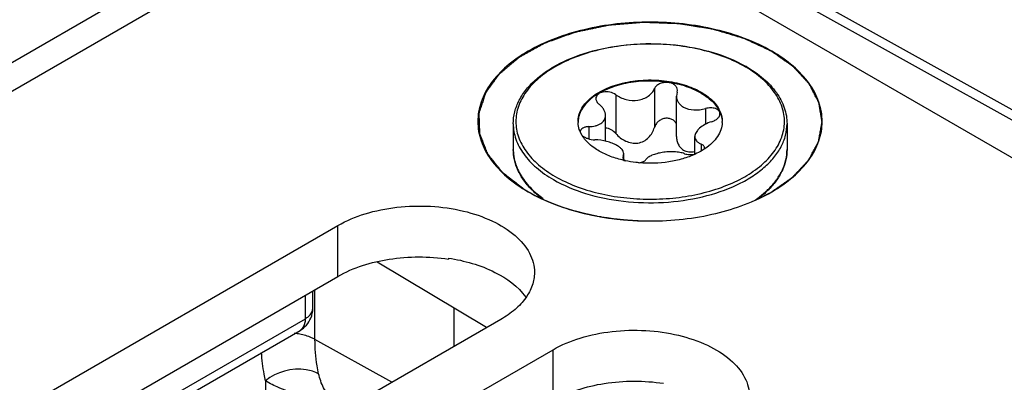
# Model space of a CAD drawing. Header units: inches. Extents: x 0 to 34, y 0 to 22.
# Tile 35 of 106: x 3.107 to 3.675, y 18.674 to 18.884. Entities that reach past the tile are written whole.
import ezdxf

# ---------------------------------------------------------------- set-up
doc = ezdxf.new("R2010")
doc.units = ezdxf.units.IN
doc.header["$LTSCALE"] = 1.87
doc.header["$MEASUREMENT"] = 0
doc.layers.get('0').update_dxf_attribs({"linetype": 'CONTINUOUS'})
doc.layers.add('02___PRT_ALL_AXES', color=7, linetype='CONTINUOUS')
doc.layers.add('COSMETIC', color=7, linetype='CONTINUOUS')

msp = doc.modelspace()

# ---------------------------------------------------------------- linework, layer by layer
at = {"color": 7, "linetype": 'CONTINUOUS'}
for p, q in [((1.8419778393, 18.1310657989), (5.7520998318, 20.3887212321)), ((3.3711522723, 18.9975766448), (3.7055972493, 18.8113285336)), ((3.3796465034, 18.9988623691), (3.7082311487, 18.8158778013)), ((1.8624677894, 18.1264089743), (3.3526953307, 18.9868476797)), ((3.3633019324, 18.9868476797), (5.1658938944, 17.9460536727)), ((3.4735211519, 18.8438052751), (3.4735211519, 18.8214251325)), ((3.4866356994, 18.8417763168), (3.4862675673, 18.8395356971)), ((3.4866356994, 18.8417763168), (3.486819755, 18.8428985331)), ((3.4511793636, 18.8403487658), (3.4511793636, 18.8179686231)), ((3.4862675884, 18.8162945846), (3.4862675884, 18.8395357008)), ((3.5029910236, 18.8323329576), (3.5029910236, 18.8232591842)), ((3.4452877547, 18.8135387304), (3.4452877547, 18.8283104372)), ((3.4318230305, 18.8167559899), (3.4306633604, 18.8189702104)), ((3.4355923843, 18.8219056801), (3.4355923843, 18.8148482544)), ((3.4968096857, 18.8060464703), (3.4968096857, 18.8161366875)), ((3.5005185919, 18.8118609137), (3.5005185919, 18.8079484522)), ((3.5021303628, 18.8088770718), (3.5023730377, 18.8097793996)), ((3.4554617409, 18.8048901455), (3.4552776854, 18.8041989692)), ((3.4554617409, 18.8048901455), (3.455829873, 18.8062763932)), ((3.4554617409, 18.8048901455), (3.4554617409, 18.8036137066)), ((3.4557796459, 18.8030267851), (3.4566050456, 18.8023293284)), ((3.455829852, 18.8030334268), (3.455829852, 18.8062763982)), ((3.4041414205, 18.7845598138), (3.4092472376, 18.7803977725)), ((3.5368121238, 18.7831232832), (3.5324306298, 18.7796386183)), ((3.3546039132, 18.746030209), (3.3546039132, 18.7454805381)), ((3.3766543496, 18.7059183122), (3.3134317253, 18.7436964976)), ((3.2720646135, 18.7110895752), (3.2720646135, 18.7246347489)), ((3.2763888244, 18.7171172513), (3.2763888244, 18.7271314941)), ((3.2776374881, 18.6991625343), (3.2776374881, 18.7278524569)), ((3.3577643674, 18.7172058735), (3.3577643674, 18.6950114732)), ((2.8752110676, 18.4819513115), (3.2720646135, 18.7110895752)), ((2.8789653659, 18.4791263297), (3.2690072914, 18.7043316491)), ((3.322057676, 18.6743948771), (3.2776374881, 18.6991625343)), ((3.2490927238, 18.6752246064), (3.249092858, 18.6322659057))]:
    msp.add_line(p, q, dxfattribs=at)
for centre, radius, start, end in [((3.4895841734, 18.793635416), 0.0725422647, 59.5256344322, 59.9989514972), ((3.4891700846, 18.7917126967), 0.0748468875, 59.9989819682, 60.4638924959), ((3.4433147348, 18.8248139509), 0.0138998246, 180.0043449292, 182.4640436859), ((3.4987972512, 18.8248120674), 0.013885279, 357.5183009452, 0.0034222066), ((3.4327531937, 18.8189760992), 0.0020084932, 178.5393080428, 179.9959300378), ((3.4829773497, 18.8383892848), 0.035231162, 303.0258538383, 304.0667283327), ((3.4201338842, 18.8090983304), 0.028100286, 193.9275209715, 195.5520867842), ((3.4698056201, 18.8640753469), 0.0632022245, 257.1763576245, 257.9397928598), ((3.4370590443, 18.8195569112), 0.0483373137, 224.2909801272, 224.7691477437), ((3.4376748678, 18.82102474), 0.0495397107, 224.8358997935, 227.3981024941), ((3.5036033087, 18.8209789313), 0.0503574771, 311.2588132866, 315.7879151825), ((3.5036944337, 18.8217834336), 0.0505910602, 312.0603971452, 315.0150796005), ((3.2624191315, 18.666321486), 0.0364216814, 79.8469834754, 84.8840617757)]:
    msp.add_arc(centre, radius, start, end, dxfattribs=at)
for points, knots in [([(3.5412276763, 18.8654370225), (3.5312519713, 18.8711968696), (3.5080522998, 18.8796021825), (3.4709598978, 18.8836320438), (3.433859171, 18.8795942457), (3.4058668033, 18.8694737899), (3.3884182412, 18.8574734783), (3.3789637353, 18.8475328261), (3.3729810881, 18.8365338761), (3.3709093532, 18.8248644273), (3.3729827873, 18.8131967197), (3.3789636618, 18.8021948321), (3.3884173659, 18.7922595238), (3.3963290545, 18.7868105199), (3.4006902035, 18.7842924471)], [0, 0, 0, 0, 0.1382547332, 0.2913921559, 0.4445361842, 0.5827819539, 0.64323562, 0.6973179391, 0.7459622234, 0.7913922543, 0.8368242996, 0.8854602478, 0.9395582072, 1, 1, 1, 1]), ([(3.3920624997, 18.8236074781), (3.3920624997, 18.8259150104), (3.3926702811, 18.8306311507), (3.3953372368, 18.8374237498), (3.399642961, 18.8438275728), (3.4054482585, 18.8497211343), (3.4126119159, 18.8550150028), (3.4241073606, 18.861339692), (3.4409349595, 18.8670482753), (3.4629028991, 18.8702279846), (3.4855321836, 18.8697001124), (3.5069954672, 18.8655115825), (3.5202052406, 18.8601545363), (3.5260675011, 18.856832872)], [0, 0, 0, 0, 0.0441005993, 0.0897549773, 0.1382751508, 0.1905718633, 0.2471046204, 0.3079171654, 0.4407314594, 0.5840047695, 0.7302037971, 0.8712276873, 1, 1, 1, 1]), ([(3.5258564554, 18.8564581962), (3.5221062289, 18.85862353), (3.5139055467, 18.8624429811), (3.5005502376, 18.8665037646), (3.4860886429, 18.8690045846), (3.4710630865, 18.869849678), (3.4560343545, 18.869007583), (3.441566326, 18.8665088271), (3.4281984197, 18.862445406), (3.4164227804, 18.8569628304), (3.406666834, 18.8502439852), (3.3992913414, 18.8424894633), (3.3946258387, 18.833907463), (3.3930126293, 18.8248041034), (3.394631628, 18.8157030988), (3.3992998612, 18.8071259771), (3.4066708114, 18.7993784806), (3.4128401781, 18.7951311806), (3.4162409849, 18.7931675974)], [0, 0, 0, 0, 0.0665546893, 0.1383713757, 0.2139775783, 0.2915686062, 0.3691762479, 0.4448232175, 0.5166896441, 0.5832945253, 0.6436891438, 0.6977163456, 0.7463109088, 0.7916923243, 0.8370684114, 0.8856468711, 0.939646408, 1, 1, 1, 1]), ([(3.5412202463, 18.7842888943), (3.5455829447, 18.7868073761), (3.5534967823, 18.7922548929), (3.5629508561, 18.8021919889), (3.5689356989, 18.813192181), (3.5710085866, 18.8248620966), (3.5689359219, 18.8365307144), (3.5629551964, 18.8475334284), (3.5535011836, 18.8574694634), (3.5455890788, 18.8629188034), (3.5412276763, 18.8654370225)], [0, 0, 0, 0, 0.1449022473, 0.2745323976, 0.3911265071, 0.500014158, 0.6089046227, 0.7254734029, 0.8551338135, 1, 1, 1, 1]), ([(3.4162409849, 18.7931675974), (3.4199794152, 18.7910090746), (3.4281523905, 18.7871998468), (3.4414615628, 18.7831440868), (3.4558736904, 18.7806383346), (3.4708514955, 18.7797779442), (3.4858392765, 18.7805947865), (3.5002779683, 18.7830594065), (3.5136322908, 18.7870816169), (3.5254132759, 18.7925180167), (3.5351956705, 18.7991878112), (3.5426203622, 18.8068921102), (3.5473612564, 18.8154246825), (3.5490794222, 18.8244879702), (3.5475865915, 18.8335699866), (3.5430513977, 18.8421486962), (3.5358152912, 18.8499133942), (3.5297316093, 18.8541807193), (3.5263741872, 18.8561564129)], [0, 0, 0, 0, 0.0665487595, 0.1383477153, 0.2139350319, 0.2915185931, 0.3691428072, 0.4448412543, 0.5168007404, 0.5835407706, 0.6441035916, 0.698308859, 0.7470506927, 0.7924955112, 0.8378117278, 0.8862094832, 0.9399451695, 1, 1, 1, 1]), ([(3.5265946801, 18.8565313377), (3.5300857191, 18.8545156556), (3.5364375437, 18.8501359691), (3.5440495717, 18.8421193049), (3.548155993, 18.8345176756), (3.5497671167, 18.8282790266), (3.5500349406, 18.825154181), (3.5500349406, 18.8236074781)], [0, 0, 0, 0, 0.2862801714, 0.5442173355, 0.778542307, 0.8901583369, 1, 1, 1, 1]), ([(3.4294149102, 18.8248128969), (3.4294148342, 18.8259981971), (3.4297318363, 18.8284280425), (3.4311252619, 18.8319364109), (3.4333861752, 18.8352627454), (3.4376428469, 18.8395347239), (3.4448956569, 18.8439502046), (3.455324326, 18.8474338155), (3.4670274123, 18.8490782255), (3.4790562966, 18.8487453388), (3.4904287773, 18.8464694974), (3.4974065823, 18.8435902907), (3.5004883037, 18.8418109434)], [0, 0, 0, 0, 0.0428621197, 0.087493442, 0.1353287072, 0.1872942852, 0.3045598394, 0.4382300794, 0.5825751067, 0.7297286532, 0.8713188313, 1, 1, 1, 1]), ([(3.5004883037, 18.841208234), (3.4974409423, 18.8429677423), (3.4905478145, 18.8458233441), (3.479309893, 18.8481068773), (3.4674085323, 18.8484886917), (3.4557963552, 18.8469312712), (3.4453967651, 18.8435631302), (3.4381084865, 18.8392691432), (3.4337622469, 18.8350961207), (3.4314087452, 18.8318368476), (3.4298955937, 18.8283901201), (3.4294787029, 18.8259864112), (3.4294279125, 18.8248099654)], [0, 0, 0, 0, 0.1281634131, 0.2691210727, 0.4157363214, 0.5598440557, 0.6937219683, 0.8116371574, 0.8640100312, 0.9122249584, 0.9571115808, 1, 1, 1, 1]), ([(3.4868197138, 18.8428983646), (3.4868199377, 18.8434651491), (3.4864966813, 18.8446709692), (3.4851739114, 18.8461066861), (3.4832599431, 18.8470765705), (3.4809791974, 18.8475135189), (3.4785922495, 18.8473804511), (3.4763741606, 18.8466880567), (3.4745759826, 18.8455064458), (3.4737611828, 18.8443870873), (3.4735211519, 18.8438052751)], [0, 0, 0, 0, 0.1011195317, 0.2120922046, 0.3385749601, 0.4778465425, 0.6218299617, 0.7609462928, 0.8877127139, 1, 1, 1, 1]), ([(3.4511793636, 18.8403487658), (3.4501695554, 18.841094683), (3.4477336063, 18.8420905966), (3.4445166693, 18.8421676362), (3.4421949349, 18.8414572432), (3.4408362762, 18.8406035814), (3.439932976, 18.8394554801), (3.4397243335, 18.8385439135), (3.4397244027, 18.8381094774)], [0, 0, 0, 0, 0.2752062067, 0.5582457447, 0.6876479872, 0.8028736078, 0.9047661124, 1, 1, 1, 1]), ([(3.4511793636, 18.8403487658), (3.4529411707, 18.8390473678), (3.4571552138, 18.837172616), (3.4628843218, 18.8368504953), (3.4672150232, 18.8379849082), (3.4700006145, 18.8394411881), (3.4721832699, 18.8413871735), (3.4731827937, 18.8429851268), (3.4735211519, 18.8438052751)], [0, 0, 0, 0, 0.2581400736, 0.5284885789, 0.6590413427, 0.7818951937, 0.8954397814, 1, 1, 1, 1]), ([(3.5004883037, 18.8418109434), (3.5018779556, 18.8410085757), (3.5044584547, 18.83930161), (3.507775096, 18.8363189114), (3.5103109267, 18.8330715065), (3.5114715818, 18.8306951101), (3.5118820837, 18.8295039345)], [0, 0, 0, 0, 0.2814447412, 0.5407255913, 0.7790187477, 1, 1, 1, 1]), ([(3.4397244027, 18.8381094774), (3.4397244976, 18.837512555), (3.4401331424, 18.836213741), (3.4410385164, 18.8352463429), (3.4415788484, 18.8348055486)], [0, 0, 0, 0, 0.4612129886, 1, 1, 1, 1]), ([(3.4862675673, 18.8395356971), (3.4862675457, 18.8389180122), (3.4864424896, 18.8376652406), (3.4872360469, 18.8359091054), (3.4885249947, 18.8343670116), (3.4896375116, 18.8335602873), (3.4902458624, 18.8332090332)], [0, 0, 0, 0, 0.2370766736, 0.4779749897, 0.7303798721, 1, 1, 1, 1]), ([(3.5004883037, 18.841208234), (3.5018270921, 18.8404352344), (3.5043218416, 18.838790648), (3.5084523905, 18.8351488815), (3.5107813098, 18.8317876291), (3.5116897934, 18.8294283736)], [0, 0, 0, 0, 0.2809140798, 0.5406071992, 1, 1, 1, 1]), ([(3.4452877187, 18.8283104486), (3.4452876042, 18.8294738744), (3.4446763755, 18.8313132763), (3.4431603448, 18.8333771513), (3.4421420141, 18.8343461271), (3.4415788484, 18.8348055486)], [0, 0, 0, 0, 0.454627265, 0.715995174, 1, 1, 1, 1]), ([(3.4902458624, 18.8332090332), (3.4920229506, 18.8321829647), (3.4952696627, 18.8314209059), (3.4996117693, 18.8315714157), (3.501876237, 18.8320190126), (3.5029910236, 18.8323329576)], [0, 0, 0, 0, 0.472230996, 0.7334775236, 1, 1, 1, 1]), ([(3.5113527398, 18.82934577), (3.5113527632, 18.8296541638), (3.5112303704, 18.8302923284), (3.5106823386, 18.8311404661), (3.5098282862, 18.8318330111), (3.5082848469, 18.8325505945), (3.5059150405, 18.832881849), (3.5039676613, 18.8326079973), (3.5029910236, 18.8323329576)], [0, 0, 0, 0, 0.0924648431, 0.189263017, 0.2968007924, 0.4178723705, 0.6957872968, 1, 1, 1, 1]), ([(3.4355923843, 18.8219056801), (3.4368939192, 18.8219393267), (3.4387920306, 18.8221587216), (3.4411096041, 18.8229081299), (3.4425636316, 18.8236471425), (3.4437523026, 18.8245780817), (3.4446350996, 18.8256912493), (3.4451737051, 18.8269578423), (3.445287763, 18.8278601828), (3.4452877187, 18.8283104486)], [0, 0, 0, 0, 0.3038888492, 0.4409074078, 0.5668788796, 0.6826283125, 0.7906491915, 0.8949048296, 1, 1, 1, 1]), ([(3.4863151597, 18.8233643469), (3.4860556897, 18.8239408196), (3.4853126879, 18.8250351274), (3.4836638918, 18.8262102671), (3.4816391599, 18.8268032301), (3.4794711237, 18.8267526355), (3.4773972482, 18.8260853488), (3.4756179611, 18.8248929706), (3.4742720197, 18.8233073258), (3.473707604, 18.8220615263), (3.4735211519, 18.8214251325)], [0, 0, 0, 0, 0.1152990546, 0.2355334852, 0.3622122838, 0.4934411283, 0.625276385, 0.7542968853, 0.8790524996, 1, 1, 1, 1]), ([(3.506505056, 18.8247607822), (3.505168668, 18.8243343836), (3.5026942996, 18.823297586), (3.4999986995, 18.8214790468), (3.4983666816, 18.8198184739), (3.4972702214, 18.8182894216), (3.4968096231, 18.8169655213), (3.4968097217, 18.8161366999)], [0, 0, 0, 0, 0.3083603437, 0.5860497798, 0.7083684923, 0.8178057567, 1, 1, 1, 1]), ([(3.506505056, 18.8247607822), (3.5071747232, 18.8249744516), (3.5084195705, 18.8254956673), (3.5099833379, 18.8265795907), (3.5110563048, 18.8278666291), (3.5113527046, 18.828881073), (3.5113527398, 18.82934577)], [0, 0, 0, 0, 0.2990085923, 0.5699208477, 0.8023293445, 1, 1, 1, 1]), ([(3.5116897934, 18.8294283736), (3.5118344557, 18.8290526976), (3.5123457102, 18.8275598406), (3.512618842, 18.8259839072), (3.5126695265, 18.8248099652)], [0, 0, 0, 0, 0.2551761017, 1, 1, 1, 1]), ([(3.5118820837, 18.8295039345), (3.512013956, 18.8291212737), (3.5124736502, 18.8275982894), (3.5126824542, 18.8259985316), (3.5126825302, 18.8248128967)], [0, 0, 0, 0, 0.2544964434, 1, 1, 1, 1]), ([(3.39206255, 18.8236074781), (3.3920625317, 18.8221115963), (3.392322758, 18.8190855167), (3.3938946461, 18.8130195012), (3.3979295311, 18.8055828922), (3.405442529, 18.7976917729), (3.4117306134, 18.7933608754), (3.4151970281, 18.791359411)], [0, 0, 0, 0, 0.1081979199, 0.218425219, 0.4514485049, 0.7104800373, 1, 1, 1, 1]), ([(3.4151970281, 18.791359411), (3.421040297, 18.7879855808), (3.4342720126, 18.7825249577), (3.4558393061, 18.7782055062), (3.4786621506, 18.7775719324), (3.5008556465, 18.7806849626), (3.5178660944, 18.7863646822), (3.5294754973, 18.7926745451), (3.5366822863, 18.7979403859), (3.5424982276, 18.803779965), (3.5467892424, 18.8100909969), (3.5494335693, 18.8167481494), (3.5500348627, 18.8213585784), (3.5500348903, 18.8236074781)], [0, 0, 0, 0, 0.128575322, 0.2700770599, 0.4171856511, 0.5615236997, 0.6951914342, 0.7562136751, 0.8127201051, 0.864684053, 0.9125174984, 0.9571455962, 1, 1, 1, 1]), ([(3.4306633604, 18.8189702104), (3.4304793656, 18.8193942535), (3.4298313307, 18.8210764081), (3.4294853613, 18.8228776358), (3.4294277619, 18.8242163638)], [0, 0, 0, 0, 0.2564859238, 1, 1, 1, 1]), ([(3.4355923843, 18.8219056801), (3.4349473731, 18.8218890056), (3.4337461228, 18.8217504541), (3.4321777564, 18.8211772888), (3.4310582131, 18.820268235), (3.4307553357, 18.8194185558), (3.4307453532, 18.8190272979)], [0, 0, 0, 0, 0.3157604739, 0.5865715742, 0.808464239, 1, 1, 1, 1]), ([(3.4511793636, 18.8179686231), (3.4504261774, 18.818818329), (3.4486149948, 18.8202569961), (3.4464054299, 18.820993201), (3.4452828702, 18.8211144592)], [0, 0, 0, 0, 0.5014084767, 1, 1, 1, 1]), ([(3.4511793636, 18.8179686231), (3.4519765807, 18.8170692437), (3.4537575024, 18.8154055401), (3.4568733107, 18.8134782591), (3.4603666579, 18.8123195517), (3.4640308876, 18.8122396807), (3.4674487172, 18.8133939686), (3.4702493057, 18.8155260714), (3.4723192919, 18.8182690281), (3.4732084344, 18.8203577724), (3.4735211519, 18.8214251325)], [0, 0, 0, 0, 0.1275888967, 0.2569114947, 0.3862030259, 0.5138042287, 0.6389417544, 0.7616282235, 0.8819252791, 1, 1, 1, 1]), ([(3.5126695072, 18.824210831), (3.5126097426, 18.8228319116), (3.5120503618, 18.819994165), (3.50999965, 18.8159955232), (3.5068316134, 18.8122978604), (3.504175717, 18.8101939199), (3.5027123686, 18.8092042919)], [0, 0, 0, 0, 0.2221291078, 0.457853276, 0.7156922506, 1, 1, 1, 1]), ([(3.4416091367, 18.8078148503), (3.4405520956, 18.8084251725), (3.4368179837, 18.8108166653), (3.4335129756, 18.814013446), (3.4318230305, 18.8167559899)], [0, 0, 0, 0, 0.2747833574, 1, 1, 1, 1]), ([(3.4319018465, 18.8167704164), (3.4323203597, 18.8163819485), (3.4333385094, 18.8156869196), (3.4357201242, 18.8146781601), (3.4377453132, 18.8143432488), (3.4391064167, 18.8143335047)], [0, 0, 0, 0, 0.221393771, 0.4722618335, 1, 1, 1, 1]), ([(3.4518515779, 18.8110406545), (3.450971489, 18.8115488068), (3.4490324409, 18.8124600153), (3.444819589, 18.8138290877), (3.4413983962, 18.8143170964), (3.4391064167, 18.8143335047)], [0, 0, 0, 0, 0.2296542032, 0.4820434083, 1, 1, 1, 1]), ([(3.4862675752, 18.8162945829), (3.4862674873, 18.8154986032), (3.4864170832, 18.8139216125), (3.4871441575, 18.8116862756), (3.4884027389, 18.8097436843), (3.4895950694, 18.8087691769), (3.4902458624, 18.8083934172)], [0, 0, 0, 0, 0.2583897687, 0.510101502, 0.756054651, 1, 1, 1, 1]), ([(3.4968097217, 18.8161366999), (3.496809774, 18.815696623), (3.4969789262, 18.8147893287), (3.4977597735, 18.8135815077), (3.4989784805, 18.8125801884), (3.4999719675, 18.8120831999), (3.5005185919, 18.8118609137)], [0, 0, 0, 0, 0.220069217, 0.4483168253, 0.7049123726, 1, 1, 1, 1]), ([(3.3920625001, 18.8087979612), (3.3920624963, 18.8082573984), (3.3921292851, 18.8060840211), (3.3924666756, 18.803919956), (3.392859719, 18.8023347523)], [0, 0, 0, 0, 0.2486756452, 1, 1, 1, 1]), ([(3.4024590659, 18.785802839), (3.4008348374, 18.7874677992), (3.3979114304, 18.7909325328), (3.3945765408, 18.7966609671), (3.3925264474, 18.8026538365), (3.3920624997, 18.8067729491), (3.3920624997, 18.8087979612)], [0, 0, 0, 0, 0.2699551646, 0.5235135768, 0.7649760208, 1, 1, 1, 1]), ([(3.4557778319, 18.8024495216), (3.4532125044, 18.8030335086), (3.4483383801, 18.8044672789), (3.4437162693, 18.8065982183), (3.4416091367, 18.8078148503)], [0, 0, 0, 0, 0.5195308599, 1, 1, 1, 1]), ([(3.455829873, 18.8062763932), (3.4558298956, 18.8066884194), (3.455617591, 18.8075853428), (3.4547859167, 18.8088221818), (3.4534981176, 18.8100073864), (3.452441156, 18.8107002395), (3.4518515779, 18.8110406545)], [0, 0, 0, 0, 0.1914799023, 0.4148652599, 0.683614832, 1, 1, 1, 1]), ([(3.4902458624, 18.8083934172), (3.491181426, 18.8078532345), (3.4934012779, 18.8071937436), (3.4956687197, 18.8073618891), (3.4968084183, 18.8075752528)], [0, 0, 0, 0, 0.4823231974, 1, 1, 1, 1]), ([(3.5021789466, 18.8088506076), (3.5017833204, 18.8085934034), (3.5001294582, 18.8075641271), (3.4983980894, 18.8066610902), (3.4970583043, 18.8060422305)], [0, 0, 0, 0, 0.2422782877, 1, 1, 1, 1]), ([(3.5023730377, 18.8097793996), (3.5023729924, 18.8099881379), (3.5022842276, 18.810424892), (3.5018948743, 18.8110078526), (3.5012879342, 18.8115016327), (3.5007920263, 18.8117497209), (3.5005185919, 18.8118609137)], [0, 0, 0, 0, 0.212360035, 0.4397037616, 0.6997002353, 1, 1, 1, 1]), ([(3.5394771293, 18.7860195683), (3.5411318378, 18.7876768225), (3.5441034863, 18.7911172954), (3.5474916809, 18.7968062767), (3.5495661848, 18.8027346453), (3.550034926, 18.8068033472), (3.5500349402, 18.8087979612)], [0, 0, 0, 0, 0.2730142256, 0.5273022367, 0.7674729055, 1, 1, 1, 1]), ([(3.5500349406, 18.8087979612), (3.5500349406, 18.8067789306), (3.5495737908, 18.8026724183), (3.5475358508, 18.7966967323), (3.5442203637, 18.7909831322), (3.5413131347, 18.7875255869), (3.5396977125, 18.7858638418)], [0, 0, 0, 0, 0.2351012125, 0.4766011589, 0.7301397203, 1, 1, 1, 1]), ([(3.4552777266, 18.8041987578), (3.4552776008, 18.8039976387), (3.4553791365, 18.8035632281), (3.4556279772, 18.8032008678), (3.4557796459, 18.8030267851)], [0, 0, 0, 0, 0.4655483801, 1, 1, 1, 1]), ([(3.4647884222, 18.8010473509), (3.4640925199, 18.8011084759), (3.461346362, 18.8013908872), (3.4586166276, 18.801837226), (3.4566001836, 18.8022680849)], [0, 0, 0, 0, 0.253059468, 1, 1, 1, 1]), ([(3.4970583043, 18.8060422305), (3.4947290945, 18.8049663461), (3.4897261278, 18.8031405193), (3.4789734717, 18.8008051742), (3.4704497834, 18.8005500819), (3.4647884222, 18.8010473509)], [0, 0, 0, 0, 0.2335768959, 0.4826123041, 1, 1, 1, 1]), ([(3.4648212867, 18.8010701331), (3.4656276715, 18.8012076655), (3.4669911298, 18.8015693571), (3.4682392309, 18.8023750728), (3.4685762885, 18.8028611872)], [0, 0, 0, 0, 0.5803414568, 1, 1, 1, 1]), ([(3.4909180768, 18.8063176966), (3.4900195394, 18.806634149), (3.4880401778, 18.8071128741), (3.4848799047, 18.8074303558), (3.4815037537, 18.8073994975), (3.4781265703, 18.8070457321), (3.4749667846, 18.8064058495), (3.4722223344, 18.8055076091), (3.4700541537, 18.8043881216), (3.4689438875, 18.8033913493), (3.4685762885, 18.8028611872)], [0, 0, 0, 0, 0.1214209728, 0.2581472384, 0.4040036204, 0.5509887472, 0.6903236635, 0.8142520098, 0.9177721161, 1, 1, 1, 1]), ([(3.4909180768, 18.8063176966), (3.4918215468, 18.805999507), (3.4938834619, 18.8056945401), (3.4959436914, 18.8058523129), (3.4970166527, 18.806059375)], [0, 0, 0, 0, 0.4671088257, 1, 1, 1, 1]), ([(3.3930624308, 18.8015642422), (3.3938422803, 18.7987616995), (3.3964029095, 18.7931252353), (3.4002967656, 18.7883568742), (3.4025448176, 18.7860953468)], [0, 0, 0, 0, 0.4770616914, 1, 1, 1, 1]), ([(3.4078453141, 18.7810046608), (3.4073868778, 18.781362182), (3.4056167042, 18.7827851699), (3.4039320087, 18.7843155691), (3.4027419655, 18.7855152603)], [0, 0, 0, 0, 0.2559752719, 1, 1, 1, 1]), ([(3.4006902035, 18.7842924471), (3.410665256, 18.7785329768), (3.433862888, 18.7701273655), (3.470954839, 18.7660999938), (3.5080468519, 18.7701254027), (3.5312449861, 18.7785304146), (3.5412202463, 18.7842888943)], [0, 0, 0, 0, 0.2372294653, 0.4999959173, 0.7627770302, 1, 1, 1, 1]), ([(3.5313759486, 18.7793599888), (3.5319341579, 18.7797413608), (3.5340826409, 18.781258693), (3.5361354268, 18.7829132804), (3.5375860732, 18.7842226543)], [0, 0, 0, 0, 0.2570300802, 1, 1, 1, 1]), ([(3.3546039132, 18.746030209), (3.363866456, 18.7446354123), (3.3803904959, 18.7400708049), (3.3948068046, 18.7297461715), (3.3992254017, 18.7235795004)], [0, 0, 0, 0, 0.5525172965, 1, 1, 1, 1]), ([(3.2720646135, 18.7110895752), (3.2727112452, 18.7114629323), (3.274790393, 18.7128565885), (3.2763890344, 18.7153327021), (3.2763888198, 18.7171172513)], [0, 0, 0, 0, 0.2949865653, 1, 1, 1, 1]), ([(3.2720646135, 18.7110895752), (3.2720646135, 18.7103432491), (3.2718977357, 18.7078470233), (3.2705543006, 18.7052254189), (3.2690098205, 18.7043331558)], [0, 0, 0, 0, 0.2949886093, 1, 1, 1, 1]), ([(3.2776374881, 18.6991625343), (3.2770039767, 18.6995157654), (3.2742116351, 18.7008877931), (3.2711841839, 18.7017515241), (3.268839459, 18.7021728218)], [0, 0, 0, 0, 0.2334058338, 1, 1, 1, 1]), ([(3.279731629, 18.6792284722), (3.2793784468, 18.6807841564), (3.2781072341, 18.6873546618), (3.2776374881, 18.6940685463), (3.2776374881, 18.6991625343)], [0, 0, 0, 0, 0.2384825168, 1, 1, 1, 1]), ([(3.2490927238, 18.6752246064), (3.2487990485, 18.676518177), (3.2477041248, 18.681896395), (3.2470740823, 18.6873656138), (3.2468196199, 18.6915187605)], [0, 0, 0, 0, 0.2417323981, 1, 1, 1, 1]), ([(3.279731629, 18.6792284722), (3.2775367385, 18.680443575), (3.2672562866, 18.6836321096), (3.2552907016, 18.6804608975), (3.2490928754, 18.6752237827)], [0, 0, 0, 0, 0.2361657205, 1, 1, 1, 1]), ([(3.2892481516, 18.6635236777), (3.2876697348, 18.6643968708), (3.2852369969, 18.6669716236), (3.281825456, 18.6721946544), (3.2803560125, 18.6764782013), (3.279731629, 18.6792284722)], [0, 0, 0, 0, 0.2886833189, 0.5486531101, 1, 1, 1, 1]), ([(3.2904833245, 18.6571984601), (3.2869376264, 18.6591721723), (3.2793055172, 18.6626458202), (3.2679693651, 18.6669907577), (3.257655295, 18.6707790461), (3.251526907, 18.67360188), (3.2490927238, 18.6752238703)], [0, 0, 0, 0, 0.2694152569, 0.5553910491, 0.8058014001, 1, 1, 1, 1])]:
    msp.add_open_spline(points, degree=3, knots=knots, dxfattribs=at)
at = {"color": 3, "linetype": 'CONTINUOUS'}
for points in [[(3.2908596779, 18.7354867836), (3.2998605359, 18.7406837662), (3.3212488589, 18.7471373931), (3.3433390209, 18.7471768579), (3.3546039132, 18.7454805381)], [(3.415030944, 18.6637918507), (3.424031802, 18.6689888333), (3.4454201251, 18.6754424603), (3.4675102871, 18.6754819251), (3.4787751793, 18.6737856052)]]:
    msp.add_open_spline(points, degree=3, knots=[0, 0, 0, 0, 0.4770847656, 1, 1, 1, 1], dxfattribs=at)
at = {"color": 7, "linetype": 'CONTINUOUS'}
for points in [[(3.2752508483, 18.7114333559), (3.2759936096, 18.7132171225), (3.2763888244, 18.7151850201), (3.2763888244, 18.7171172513)], [(3.2690098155, 18.704333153), (3.2717378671, 18.705910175), (3.2740395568, 18.7085243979), (3.2752508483, 18.7114333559)]]:
    msp.add_open_spline(points, degree=3, dxfattribs=at)
at = {"layer": '02___PRT_ALL_AXES', "color": 7, "linetype": 'CONTINUOUS'}
for p, q in [((3.3920624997, 18.8236074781), (3.3920624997, 18.8087979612)), ((3.5500349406, 18.8236074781), (3.5500349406, 18.8087979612)), ((2.8837165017, 18.5298003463), (3.2908596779, 18.7648797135)), ((3.2908596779, 18.7354867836), (3.2908596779, 18.7648797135)), ((3.3848157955, 18.7106306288), (2.9776726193, 18.4755512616)), ((3.0078877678, 18.4581054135), (3.415030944, 18.6931847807)), ((3.415030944, 18.6637918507), (3.415030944, 18.6931847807))]:
    msp.add_line(p, q, dxfattribs=at)
at = {"layer": '02___PRT_ALL_AXES', "color": 3, "linetype": 'CONTINUOUS'}
msp.add_line((2.8837165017, 18.5004074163), (3.2908596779, 18.7354867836), dxfattribs=at)
at = {"layer": '02___PRT_ALL_AXES', "color": 7, "linetype": 'CONTINUOUS'}
for points, knots in [([(3.2908596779, 18.7648797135), (3.2957775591, 18.7677192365), (3.3069121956, 18.7723139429), (3.3250596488, 18.7759446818), (3.344255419, 18.7764759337), (3.3629262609, 18.7738532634), (3.3795817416, 18.7682883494), (3.3929231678, 18.7601589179), (3.401961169, 18.7498798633), (3.4042749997, 18.7415874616), (3.4042747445, 18.7377551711)], [0, 0, 0, 0, 0.1288274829, 0.2705619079, 0.4178787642, 0.5623784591, 0.6961932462, 0.8135865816, 0.913061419, 1, 1, 1, 1]), ([(3.4042747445, 18.7377551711), (3.4042745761, 18.7352244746), (3.4033395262, 18.7299497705), (3.399341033, 18.7226003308), (3.3930199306, 18.715956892), (3.3877309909, 18.7123138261), (3.3848157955, 18.7106306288)], [0, 0, 0, 0, 0.2177897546, 0.4509217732, 0.710304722, 1, 1, 1, 1]), ([(3.415030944, 18.6931847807), (3.4199488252, 18.6960243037), (3.4310834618, 18.7006190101), (3.4492309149, 18.704249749), (3.4684266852, 18.7047810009), (3.487097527, 18.7021583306), (3.5037530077, 18.6965934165), (3.5170944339, 18.688463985), (3.5261324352, 18.6781849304), (3.5284462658, 18.6698925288), (3.5284460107, 18.6660602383)], [0, 0, 0, 0, 0.1288274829, 0.2705619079, 0.4178787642, 0.5623784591, 0.6961932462, 0.8135865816, 0.913061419, 1, 1, 1, 1])]:
    msp.add_open_spline(points, degree=3, knots=knots, dxfattribs=at)
at = {"layer": 'COSMETIC', "color": 7, "linetype": 'CONTINUOUS'}
for p, q in [((3.3980186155, 18.7860386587), (3.400894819, 18.7843069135)), ((3.400894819, 18.7843069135), (3.4019371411, 18.7837139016)), ((3.4019371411, 18.7837139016), (3.4038940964, 18.7826462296)), ((3.5318370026, 18.7795406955), (3.5329016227, 18.7800240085)), ((3.5329016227, 18.7800240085), (3.5397180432, 18.783467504)), ((3.5397180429, 18.7834675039), (3.5406112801, 18.7839683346)), ((3.4184656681, 18.7762362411), (3.4205950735, 18.775489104)), ((3.4205950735, 18.775489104), (3.4267484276, 18.77355655)), ((3.4267484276, 18.77355655), (3.4278683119, 18.7732389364)), ((3.4404295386, 18.7703251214), (3.4423981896, 18.7699693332))]:
    msp.add_line(p, q, dxfattribs=at)
for points, knots in [([(3.5412026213, 18.8653188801), (3.5399660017, 18.8658991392), (3.5374927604, 18.8670596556), (3.5344012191, 18.8685103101), (3.5319279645, 18.8696708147), (3.5300730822, 18.8705412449), (3.5285271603, 18.8712664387), (3.5272908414, 18.8718469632), (3.5265171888, 18.8722089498), (3.5259775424, 18.872464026), (3.5256661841, 18.8726071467), (3.5253660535, 18.872760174), (3.5249104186, 18.8728804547), (3.5242075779, 18.8730959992), (3.5233200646, 18.873357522), (3.5219050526, 18.8737803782), (3.5201345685, 18.8743074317), (3.5180107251, 18.8749405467), (3.5158866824, 18.8755734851), (3.513762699, 18.8762064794), (3.5119926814, 18.8767339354), (3.5105767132, 18.8771559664), (3.5095146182, 18.8774723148), (3.5086299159, 18.8777364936), (3.508009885, 18.8779203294), (3.507656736, 18.8780270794), (3.5074333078, 18.8780898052), (3.5072607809, 18.8781491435), (3.5070655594, 18.8781750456), (3.5067316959, 18.8782318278), (3.5060584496, 18.8783372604), (3.5050995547, 18.8784921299), (3.5039476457, 18.8786761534), (3.5024121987, 18.8789221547), (3.5004927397, 18.8792294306), (3.4981894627, 18.8795982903), (3.495118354, 18.8800898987), (3.4924313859, 18.8805209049), (3.4901277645, 18.8808886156), (3.4891686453, 18.8810442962), (3.4883996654, 18.8811630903), (3.487636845, 18.8813029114), (3.4866392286, 18.8813271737), (3.4854478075, 18.8813758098), (3.4838572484, 18.8814338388), (3.481869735, 18.8815087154), (3.4794844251, 18.8815975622), (3.4770991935, 18.8816866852), (3.4747139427, 18.8817757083), (3.4727262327, 18.8818499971), (3.4711360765, 18.8819092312), (3.4699434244, 18.8819541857), (3.4689496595, 18.8819899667), (3.4681543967, 18.8820223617), (3.4676579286, 18.8820340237), (3.467259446, 18.8820630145), (3.466865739, 18.8820202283), (3.4661751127, 18.8819699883), (3.4651893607, 18.881885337), (3.4640060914, 18.8817892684), (3.4624285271, 18.8816592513), (3.4604565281, 18.8814973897), (3.4580901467, 18.8813028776), (3.4557237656, 18.8811084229), (3.453357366, 18.8809140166), (3.4513854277, 18.880751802), (3.449807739, 18.8806225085), (3.4488219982, 18.8805406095), (3.4480326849, 18.8804775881), (3.4475410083, 18.8804325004), (3.4471439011, 18.8804094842), (3.446760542, 18.8803388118), (3.4460960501, 18.8801929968), (3.4451434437, 18.8799962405), (3.4436211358, 18.8796749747), (3.4417176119, 18.8792756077), (3.4394336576, 18.8787954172), (3.4371496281, 18.8783154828), (3.4348656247, 18.877835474), (3.4329622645, 18.8774355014), (3.4314396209, 18.8771154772), (3.4302975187, 18.8768755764), (3.4293461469, 18.8766752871), (3.4285841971, 18.8765158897), (3.4280150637, 18.8763940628), (3.4275333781, 18.876299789), (3.4272028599, 18.8761707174), (3.4268627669, 18.876051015), (3.4264409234, 18.8758981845), (3.4254258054, 18.875534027), (3.4239042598, 18.8749866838), (3.4218748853, 18.8742575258), (3.419845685, 18.8735281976), (3.4178164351, 18.8727989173), (3.4157872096, 18.8720696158), (3.4140961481, 18.8714618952), (3.4127433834, 18.8709756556), (3.4118977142, 18.8706718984), (3.4112216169, 18.8704285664), (3.4107980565, 18.870277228), (3.4104614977, 18.8701544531), (3.4102028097, 18.8700670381), (3.4099981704, 18.8699393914), (3.4097064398, 18.869783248), (3.4093482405, 18.8695832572), (3.408771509, 18.869265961), (3.408051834, 18.8688684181), (3.4071876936, 18.8683917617), (3.4060356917, 18.8677560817), (3.4045956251, 18.8669615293), (3.4028675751, 18.866008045), (3.4011395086, 18.8650545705), (3.3996994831, 18.8642599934), (3.3985473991, 18.863624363), (3.3976835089, 18.8631475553), (3.3969630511, 18.8627504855), (3.3963879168, 18.8624322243), (3.3960256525, 18.8622346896), (3.3957422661, 18.8620735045), (3.3955121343, 18.8619612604), (3.3953491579, 18.8618160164), (3.3951214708, 18.861627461), (3.3948404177, 18.8613900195), (3.3943887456, 18.8610110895), (3.393824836, 18.8605370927), (3.3929222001, 18.8597788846), (3.3917940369, 18.8588310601), (3.3904401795, 18.8576937), (3.3890863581, 18.8565563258), (3.387732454, 18.8554189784), (3.3863788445, 18.8542815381), (3.3853628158, 18.8534287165), (3.3846867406, 18.8528597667), (3.384403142, 18.8526233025), (3.3841806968, 18.8524327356), (3.3839420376, 18.8522472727), (3.3837597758, 18.8519789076), (3.3835260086, 18.8516616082), (3.3832195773, 18.851236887), (3.3828347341, 18.8507065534), (3.3823736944, 18.85006991), (3.3817587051, 18.849221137), (3.3809900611, 18.8481601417), (3.3800676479, 18.8468869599), (3.3791452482, 18.8456137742), (3.3783765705, 18.8445527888), (3.3777616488, 18.8437039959), (3.3773004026, 18.8430674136), (3.3769162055, 18.8425368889), (3.3766084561, 18.8421125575), (3.3764170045, 18.8418471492), (3.3762618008, 18.8416352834), (3.3761694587, 18.8415018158), (3.3760849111, 18.84139745), (3.3760393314, 18.8412842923), (3.3759776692, 18.8410821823), (3.3758801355, 18.8407955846), (3.3757293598, 18.8403358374), (3.3755390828, 18.8397615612), (3.3752356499, 18.8388424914), (3.3748560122, 18.8376937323), (3.374400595, 18.8363151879), (3.3739451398, 18.8349366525), (3.3734896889, 18.8335581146), (3.373110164, 18.8324093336), (3.3728064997, 18.8314903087), (3.372578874, 18.8308010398), (3.372407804, 18.830284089), (3.3722943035, 18.8299394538), (3.3722461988, 18.8297958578), (3.3722096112, 18.8296809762), (3.3721769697, 18.8295948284), (3.3721892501, 18.8295085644), (3.3721907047, 18.8293360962), (3.3722025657, 18.8290773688), (3.372216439, 18.8286174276), (3.3722362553, 18.8280424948), (3.3722589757, 18.8273525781), (3.3722896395, 18.8264326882), (3.3723278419, 18.8252828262), (3.3723737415, 18.8239029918), (3.3724196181, 18.8225231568), (3.372457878, 18.8213732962), (3.3724884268, 18.8204534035), (3.3725114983, 18.8197634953), (3.3725339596, 18.8190735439), (3.372554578, 18.8184987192), (3.3725645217, 18.8181248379), (3.372572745, 18.8179525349), (3.3725692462, 18.8178370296), (3.3726304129, 18.8176972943), (3.3726953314, 18.8175290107), (3.372784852, 18.8173048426), (3.3728957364, 18.8170245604), (3.3730292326, 18.8166882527), (3.3732070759, 18.8162398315), (3.3735183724, 18.8154550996), (3.373963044, 18.8143340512), (3.3744966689, 18.8129887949), (3.3750302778, 18.8116435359), (3.375563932, 18.8102982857), (3.3760085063, 18.8091772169), (3.3763644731, 18.8082804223), (3.3766306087, 18.8076076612), (3.3768550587, 18.807047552), (3.3770069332, 18.8066544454), (3.3770900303, 18.8064592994), (3.377125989, 18.8063455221), (3.3772208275, 18.806243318), (3.3773192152, 18.8061116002), (3.3774879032, 18.8059030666), (3.3776948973, 18.8056416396), (3.3779449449, 18.8053282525), (3.3782777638, 18.8049102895), (3.3786939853, 18.8043878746), (3.3793598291, 18.8035519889), (3.380192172, 18.8025071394), (3.3811909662, 18.8012533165), (3.3821897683, 18.7999994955), (3.3830220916, 18.7989546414), (3.3836879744, 18.7981187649), (3.3841873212, 18.7974918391), (3.3846869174, 18.7968649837), (3.3851024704, 18.7963423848), (3.3853948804, 18.7959769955), (3.3855595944, 18.7957675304), (3.3856898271, 18.7956123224), (3.3858845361, 18.7954753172), (3.3861216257, 18.7952862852), (3.386425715, 18.7950521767), (3.386787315, 18.7947703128), (3.3872706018, 18.79439482), (3.3881158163, 18.7937375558), (3.3893235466, 18.7927986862), (3.3907727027, 18.7916720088), (3.3927049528, 18.7901697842), (3.395120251, 18.7882919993), (3.3970524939, 18.7867897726), (3.3980186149, 18.7860386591)], [0, 0, 0, 0, 0.015625, 0.03125, 0.0390625, 0.046875, 0.0546875, 0.05859375, 0.0625, 0.064453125, 0.0654296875, 0.06640625, 0.068359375, 0.0703125, 0.07421875, 0.078125, 0.0859375, 0.09375, 0.1015625, 0.109375, 0.1171875, 0.12109375, 0.125, 0.12890625, 0.130859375, 0.1318359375, 0.1328125, 0.1333007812, 0.1337890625, 0.134765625, 0.13671875, 0.140625, 0.14453125, 0.1484375, 0.15625, 0.1640625, 0.171875, 0.1875, 0.19140625, 0.1953125, 0.197265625, 0.19921875, 0.203125, 0.20703125, 0.2109375, 0.21875, 0.2265625, 0.234375, 0.2421875, 0.25, 0.25390625, 0.2578125, 0.26171875, 0.263671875, 0.265625, 0.2666015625, 0.267578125, 0.26953125, 0.2734375, 0.27734375, 0.28125, 0.2890625, 0.296875, 0.3046875, 0.3125, 0.3203125, 0.32421875, 0.328125, 0.330078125, 0.33203125, 0.3330078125, 0.333984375, 0.3359375, 0.33984375, 0.34375, 0.3515625, 0.359375, 0.3671875, 0.375, 0.3828125, 0.38671875, 0.390625, 0.39453125, 0.396484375, 0.3984375, 0.400390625, 0.4013671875, 0.40234375, 0.404296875, 0.40625, 0.4140625, 0.421875, 0.4296875, 0.4375, 0.4453125, 0.453125, 0.45703125, 0.4609375, 0.462890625, 0.46484375, 0.4658203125, 0.466796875, 0.4677734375, 0.46875, 0.470703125, 0.47265625, 0.4765625, 0.48046875, 0.484375, 0.4921875, 0.5, 0.5078125, 0.515625, 0.51953125, 0.5234375, 0.52734375, 0.529296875, 0.53125, 0.5322265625, 0.533203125, 0.5341796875, 0.53515625, 0.537109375, 0.5390625, 0.54296875, 0.546875, 0.5546875, 0.5625, 0.5703125, 0.578125, 0.5859375, 0.59375, 0.595703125, 0.59765625, 0.5986328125, 0.599609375, 0.6015625, 0.603515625, 0.60546875, 0.609375, 0.61328125, 0.6171875, 0.625, 0.6328125, 0.640625, 0.6484375, 0.65234375, 0.65625, 0.66015625, 0.662109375, 0.6640625, 0.6650390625, 0.666015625, 0.6665039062, 0.6669921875, 0.66796875, 0.669921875, 0.671875, 0.67578125, 0.6796875, 0.6875, 0.6953125, 0.703125, 0.7109375, 0.71875, 0.72265625, 0.7265625, 0.73046875, 0.7314453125, 0.732421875, 0.7329101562, 0.7333984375, 0.7338867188, 0.734375, 0.736328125, 0.73828125, 0.7421875, 0.74609375, 0.75, 0.7578125, 0.765625, 0.7734375, 0.78125, 0.78515625, 0.7890625, 0.79296875, 0.796875, 0.798828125, 0.7993164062, 0.7998046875, 0.80078125, 0.8017578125, 0.802734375, 0.8046875, 0.806640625, 0.80859375, 0.8125, 0.8203125, 0.828125, 0.8359375, 0.84375, 0.8515625, 0.85546875, 0.859375, 0.86328125, 0.865234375, 0.8662109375, 0.8666992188, 0.8671875, 0.8681640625, 0.869140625, 0.87109375, 0.873046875, 0.875, 0.87890625, 0.8828125, 0.890625, 0.8984375, 0.90625, 0.9140625, 0.91796875, 0.921875, 0.92578125, 0.9296875, 0.931640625, 0.9326171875, 0.93359375, 0.9345703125, 0.935546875, 0.9375, 0.939453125, 0.94140625, 0.9453125, 0.953125, 0.9609375, 0.96875, 0.984375, 1, 1, 1, 1]), ([(3.5406112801, 18.7839683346), (3.5416458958, 18.7846832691), (3.5431978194, 18.7857556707), (3.5452670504, 18.7871855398), (3.5468189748, 18.7882579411), (3.5483708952, 18.7893303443), (3.5496641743, 18.7902240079), (3.5506987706, 18.7909389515), (3.5513454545, 18.7913857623), (3.5518626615, 18.7917432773), (3.5522509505, 18.792011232), (3.552573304, 18.7922351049), (3.5528013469, 18.7923906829), (3.5529279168, 18.7924813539), (3.5530333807, 18.7925443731), (3.5530985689, 18.7926264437), (3.5531995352, 18.7927292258), (3.5533696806, 18.7929121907), (3.5536161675, 18.7931719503), (3.5539104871, 18.7934843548), (3.5543034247, 18.7939006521), (3.5547944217, 18.7944211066), (3.5555801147, 18.7952537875), (3.5565621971, 18.7962946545), (3.5577407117, 18.7975436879), (3.5589192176, 18.798792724), (3.5599013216, 18.7998335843), (3.5606869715, 18.8006662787), (3.561178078, 18.8011866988), (3.5615707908, 18.8016030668), (3.5618657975, 18.8019152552), (3.5621101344, 18.8021756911), (3.562284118, 18.8023574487), (3.5623789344, 18.8024621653), (3.562463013, 18.8025382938), (3.562497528, 18.8026236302), (3.5625608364, 18.8027342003), (3.5626635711, 18.8029291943), (3.5628145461, 18.8032069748), (3.5629939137, 18.8035406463), (3.5632337, 18.8039854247), (3.5635332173, 18.8045414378), (3.5640125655, 18.8054310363), (3.5646117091, 18.8065430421), (3.5653307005, 18.8078774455), (3.5660496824, 18.8092118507), (3.5666488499, 18.8103238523), (3.5671281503, 18.8112134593), (3.5674277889, 18.8117694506), (3.5676673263, 18.8122142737), (3.5678474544, 18.8125478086), (3.5679960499, 18.8128260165), (3.5681030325, 18.8130202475), (3.5681595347, 18.8131320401), (3.568214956, 18.8132136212), (3.5682205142, 18.8133038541), (3.5682453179, 18.8134211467), (3.5682806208, 18.8136278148), (3.5683352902, 18.8139223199), (3.5683990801, 18.8142760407), (3.5684847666, 18.8147475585), (3.5685916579, 18.8153369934), (3.5687628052, 18.8162800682), (3.5689766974, 18.8174589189), (3.5692333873, 18.8188735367), (3.5694900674, 18.8202881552), (3.5697039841, 18.8214670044), (3.5698750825, 18.8224100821), (3.5699820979, 18.8229995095), (3.5700675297, 18.8234710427), (3.5701320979, 18.8238247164), (3.5701843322, 18.8241193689), (3.5702239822, 18.824325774), (3.5702418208, 18.824443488), (3.5702687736, 18.8245324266), (3.5702438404, 18.8246188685), (3.5702286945, 18.8247349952), (3.5701937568, 18.8249378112), (3.5701482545, 18.8252277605), (3.5700917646, 18.8255756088), (3.5700171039, 18.8260394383), (3.5699235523, 18.8266192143), (3.5697739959, 18.827546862), (3.5695870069, 18.8287064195), (3.56936264, 18.8300978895), (3.5691382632, 18.8314893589), (3.568951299, 18.8326489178), (3.5688016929, 18.8335765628), (3.5687082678, 18.8341563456), (3.5686333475, 18.8346201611), (3.5685776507, 18.8349680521), (3.568529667, 18.835257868), (3.5684991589, 18.8354609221), (3.5684769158, 18.8355766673), (3.5684737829, 18.8356642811), (3.5684188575, 18.8357488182), (3.5683636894, 18.8358626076), (3.568258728, 18.836061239), (3.5681131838, 18.8363452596), (3.5679366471, 18.8366859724), (3.5677019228, 18.8371402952), (3.5674082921, 18.8377081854), (3.5669386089, 18.8386168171), (3.5663514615, 18.8397526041), (3.5656469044, 18.8411155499), (3.5649423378, 18.8424784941), (3.564355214, 18.8436142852), (3.5638854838, 18.8445229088), (3.5635919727, 18.8450908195), (3.5633570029, 18.8455451), (3.5631812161, 18.845885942), (3.5630333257, 18.8461695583), (3.5629325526, 18.8463689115), (3.5628706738, 18.8464815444), (3.5628363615, 18.8465696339), (3.5627558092, 18.8466439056), (3.5626645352, 18.8467477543), (3.5624972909, 18.8469272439), (3.5622622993, 18.8471848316), (3.5619786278, 18.8474934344), (3.5616009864, 18.8479050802), (3.5611287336, 18.8484195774), (3.5603732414, 18.8492428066), (3.5594288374, 18.8502718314), (3.5582955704, 18.8515066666), (3.5571622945, 18.852741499), (3.5562179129, 18.8537705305), (3.555462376, 18.8545937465), (3.554990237, 18.8551082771), (3.5546123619, 18.8555198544), (3.5543294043, 18.8558286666), (3.5540921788, 18.8560855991), (3.5539289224, 18.8562662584), (3.5538312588, 18.8563682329), (3.5537703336, 18.8564482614), (3.5536623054, 18.8565147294), (3.5535346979, 18.8566080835), (3.5533037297, 18.8567692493), (3.5529777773, 18.8570006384), (3.5525849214, 18.8572778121), (3.5520617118, 18.8576475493), (3.551407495, 18.8581096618), (3.5503608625, 18.8588490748), (3.5490525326, 18.8597733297), (3.5474825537, 18.8608824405), (3.5459125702, 18.86199155), (3.5438192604, 18.863470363), (3.5422492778, 18.8645794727), (3.5412026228, 18.8653188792)], [0, 0, 0, 0, 0.03125, 0.046875, 0.0625, 0.078125, 0.09375, 0.1015625, 0.109375, 0.11328125, 0.1171875, 0.12109375, 0.123046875, 0.1240234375, 0.125, 0.1259765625, 0.126953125, 0.12890625, 0.1328125, 0.13671875, 0.140625, 0.1484375, 0.15625, 0.171875, 0.1875, 0.203125, 0.21875, 0.2265625, 0.234375, 0.23828125, 0.2421875, 0.24609375, 0.248046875, 0.2490234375, 0.25, 0.2509765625, 0.251953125, 0.25390625, 0.2578125, 0.26171875, 0.265625, 0.2734375, 0.28125, 0.296875, 0.3125, 0.328125, 0.34375, 0.3515625, 0.359375, 0.36328125, 0.3671875, 0.37109375, 0.373046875, 0.3740234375, 0.375, 0.3759765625, 0.376953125, 0.37890625, 0.3828125, 0.38671875, 0.390625, 0.3984375, 0.40625, 0.421875, 0.4375, 0.453125, 0.46875, 0.4765625, 0.484375, 0.48828125, 0.4921875, 0.49609375, 0.498046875, 0.4990234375, 0.5, 0.5009765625, 0.501953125, 0.50390625, 0.5078125, 0.51171875, 0.515625, 0.5234375, 0.53125, 0.546875, 0.5625, 0.578125, 0.59375, 0.6015625, 0.609375, 0.61328125, 0.6171875, 0.62109375, 0.623046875, 0.6240234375, 0.625, 0.6259765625, 0.626953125, 0.62890625, 0.6328125, 0.63671875, 0.640625, 0.6484375, 0.65625, 0.671875, 0.6875, 0.703125, 0.71875, 0.7265625, 0.734375, 0.73828125, 0.7421875, 0.74609375, 0.748046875, 0.7490234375, 0.75, 0.7509765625, 0.751953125, 0.75390625, 0.7578125, 0.76171875, 0.765625, 0.7734375, 0.78125, 0.796875, 0.8125, 0.828125, 0.84375, 0.8515625, 0.859375, 0.86328125, 0.8671875, 0.87109375, 0.873046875, 0.8740234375, 0.875, 0.8759765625, 0.876953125, 0.87890625, 0.8828125, 0.88671875, 0.890625, 0.8984375, 0.90625, 0.921875, 0.9375, 0.953125, 0.96875, 1, 1, 1, 1]), ([(3.4038940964, 18.7826462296), (3.4041522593, 18.7825129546), (3.4046678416, 18.7822466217), (3.4053160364, 18.7819126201), (3.4057629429, 18.7816808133), (3.4060289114, 18.7815452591), (3.4063347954, 18.7813980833), (3.4067033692, 18.7812180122), (3.407301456, 18.7809281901), (3.4080414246, 18.7805631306), (3.4089535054, 18.7801409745), (3.4098741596, 18.7797253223), (3.4107828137, 18.7793005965), (3.4117308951, 18.7789056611), (3.4126670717, 18.778501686), (3.4136114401, 18.7781040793), (3.4145776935, 18.7777245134), (3.4155337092, 18.7773353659), (3.4168338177, 18.7768435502), (3.4178135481, 18.7764798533), (3.4184656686, 18.776236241)], [0, 0, 0, 0, 0.0625, 0.125, 0.15625, 0.171875, 0.1875, 0.21875, 0.25, 0.3125, 0.375, 0.4375, 0.5, 0.5625, 0.625, 0.6875, 0.75, 0.8125, 0.875, 1, 1, 1, 1]), ([(3.4278683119, 18.7732389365), (3.4281033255, 18.7731750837), (3.4285725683, 18.7730475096), (3.4291630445, 18.7728873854), (3.4295691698, 18.7727765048), (3.4298124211, 18.7727112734), (3.4300977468, 18.772639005), (3.4304400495, 18.7725510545), (3.4308566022, 18.7724446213), (3.4312729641, 18.7723379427), (3.4316157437, 18.7722506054), (3.4319001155, 18.7721771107), (3.4321472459, 18.7721168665), (3.4324434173, 18.7720461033), (3.4328040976, 18.7719592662), (3.433164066, 18.7718728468), (3.4334620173, 18.7718010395), (3.433705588, 18.7717428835), (3.4338738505, 18.7717012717), (3.4340971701, 18.771651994), (3.4343757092, 18.7715889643), (3.4347303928, 18.7715092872), (3.4351535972, 18.771413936), (3.4355760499, 18.7713189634), (3.4359326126, 18.7712383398), (3.4362073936, 18.7711772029), (3.4364439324, 18.7711283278), (3.4367526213, 18.7710630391), (3.4371179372, 18.770986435), (3.4374828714, 18.770909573), (3.4377925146, 18.7708449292), (3.4380271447, 18.7707947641), (3.4383096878, 18.7707388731), (3.4388264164, 18.7706383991), (3.4395528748, 18.7704962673), (3.4401376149, 18.7703821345), (3.4404295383, 18.7703251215)], [0, 0, 0, 0, 0.0625, 0.125, 0.15625, 0.171875, 0.1875, 0.21875, 0.25, 0.28125, 0.3125, 0.328125, 0.34375, 0.375, 0.40625, 0.4375, 0.46875, 0.484375, 0.5, 0.515625, 0.53125, 0.5625, 0.59375, 0.625, 0.65625, 0.671875, 0.6875, 0.71875, 0.75, 0.78125, 0.8125, 0.828125, 0.84375, 0.875, 0.9375, 1, 1, 1, 1]), ([(3.4423981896, 18.7699693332), (3.4428147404, 18.7699013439), (3.4436469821, 18.7697653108), (3.4446915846, 18.7695955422), (3.4454149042, 18.7694762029), (3.4458404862, 18.7694087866), (3.4463122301, 18.7693443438), (3.446886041, 18.7692626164), (3.4478133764, 18.7691334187), (3.4489667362, 18.7689648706), (3.4503647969, 18.7687941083), (3.4515306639, 18.7686592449), (3.4523493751, 18.7685624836), (3.4528125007, 18.7685090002), (3.4531732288, 18.7684641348), (3.4534827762, 18.7684373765), (3.4539133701, 18.7683953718), (3.4544455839, 18.7683450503), (3.4550863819, 18.7682836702), (3.4557282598, 18.7682227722), (3.4562577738, 18.7681712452), (3.4566937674, 18.7681316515), (3.457175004, 18.7680979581), (3.4577609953, 18.7680537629), (3.4587076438, 18.7679845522), (3.4596496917, 18.7679129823), (3.4605987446, 18.7678473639), (3.4620536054, 18.767778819), (3.4632578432, 18.7677139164), (3.4642238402, 18.7676644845)], [0, 0, 0, 0, 0.0625, 0.125, 0.15625, 0.171875, 0.1875, 0.21875, 0.25, 0.3125, 0.375, 0.4375, 0.46875, 0.484375, 0.5, 0.515625, 0.53125, 0.5625, 0.59375, 0.625, 0.65625, 0.671875, 0.6875, 0.71875, 0.75, 0.8125, 0.84375, 0.875, 1, 1, 1, 1])]:
    msp.add_open_spline(points, degree=3, knots=knots, dxfattribs=at)

doc.saveas('drawing.dxf')
